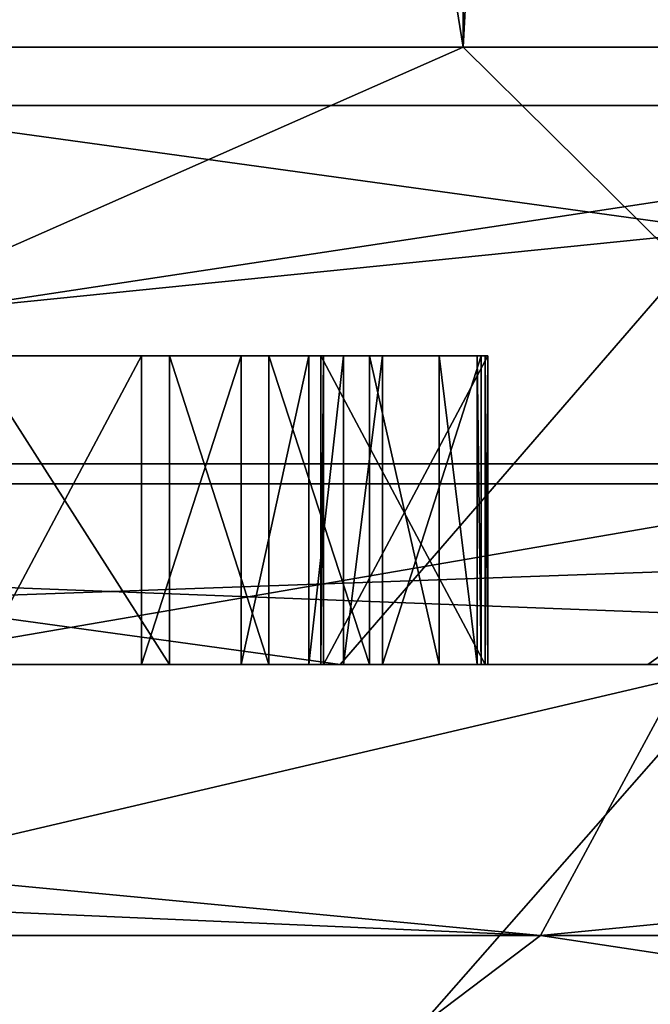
# Model space of a CAD drawing. Header units: millimetres. Extents: x -198 to 325, y 0 to 239.
# Tile 130 of 256: x 16.697 to 16.901, y 42.89 to 43.209. Entities that reach past the tile are written whole.
import ezdxf

# ---------------------------------------------------------------- set-up
doc = ezdxf.new("R2010")
doc.units = ezdxf.units.MM
doc.header["$LTSCALE"] = 65.185185
for name, color, linetype in [('10', 7, 'CONTINUOUS'), ('11', 7, 'CONTINUOUS'), ('12', 7, 'CONTINUOUS'), ('16', 7, 'CONTINUOUS'), ('172', 7, 'CONTINUOUS'), ('173', 7, 'CONTINUOUS'), ('174', 7, 'CONTINUOUS'), ('175', 7, 'CONTINUOUS'), ('176', 7, 'CONTINUOUS'), ('177', 7, 'CONTINUOUS'), ('178', 7, 'CONTINUOUS'), ('179', 7, 'CONTINUOUS'), ('180', 7, 'CONTINUOUS'), ('181', 7, 'CONTINUOUS'), ('182', 7, 'CONTINUOUS'), ('183', 7, 'CONTINUOUS'), ('193', 7, 'CONTINUOUS'), ('194', 7, 'CONTINUOUS'), ('195', 7, 'CONTINUOUS'), ('196', 7, 'CONTINUOUS'), ('1981', 7, 'CONTINUOUS'), ('20', 7, 'CONTINUOUS'), ('2031', 7, 'CONTINUOUS'), ('2032', 7, 'CONTINUOUS'), ('2034', 7, 'CONTINUOUS'), ('2035', 7, 'CONTINUOUS'), ('3', 7, 'CONTINUOUS'), ('8', 7, 'CONTINUOUS'), ('9', 7, 'CONTINUOUS')]:
    doc.layers.add(name, color=color, linetype=linetype)

msp = doc.modelspace()

# ---------------------------------------------------------------- linework, layer by layer
at = {"layer": '10', "color": 7, "linetype": 'CONTINUOUS'}
for points in [[(16.84021, 43.2, -2.96939), (16.06874, 43.2, -5.84855), (16.84021, 48.0433, -2.96938), (16.84021, 43.2, -2.96939)], [(16.84021, 48.0433, -2.96938), (16.06874, 43.2, -5.84855), (16.06875, 48.0433, -5.84853), (16.84021, 48.0433, -2.96938)], [(16.06874, 43.2, 5.84855), (16.84021, 43.2, 2.96939), (16.06875, 48.0433, 5.84853), (16.06874, 43.2, 5.84855)], [(16.06875, 48.0433, 5.84853), (16.84021, 43.2, 2.96939), (16.84021, 48.0433, 2.96938), (16.06875, 48.0433, 5.84853)], [(17.1, 43.2, 0), (16.84021, 43.2, -2.96939), (17.1, 48.0433, 0), (17.1, 43.2, 0)], [(17.1, 48.0433, 0), (16.84021, 43.2, -2.96939), (16.84021, 48.0433, -2.96938), (17.1, 48.0433, 0)], [(16.84021, 43.2, 2.96939), (17.1, 43.2, 0), (16.84021, 48.0433, 2.96938), (16.84021, 43.2, 2.96939)], [(16.84021, 48.0433, 2.96938), (17.1, 43.2, 0), (17.1, 48.0433, 0), (16.84021, 48.0433, 2.96938)]]:
    msp.add_3dface(points, dxfattribs=at)
at = {"layer": '11', "color": 7, "linetype": 'CONTINUOUS'}
for points in [[(17.47162, 43.06504, 9.79497), (16.36572, 43.21787, 11.63752), (15.64987, 43.06504, 12.50122), (17.47162, 43.06504, 9.79497)], [(15.96114, 43.21787, -12.18649), (17.6872, 43.21787, -9.50956), (16.18004, 43.06504, -11.807), (15.96114, 43.21787, -12.18649)], [(16.18004, 43.06504, -11.807), (17.6872, 43.21787, -9.50956), (17.88207, 43.06504, -9.02389), (16.18004, 43.06504, -11.807)], [(17.99989, 43.21787, 8.90352), (16.36572, 43.21787, 11.63752), (17.47162, 43.06504, 9.79497), (17.99989, 43.21787, 8.90352)], [(15.53269, 43, 12.41116), (17.34146, 43, 9.72509), (15.64987, 43.06504, 12.50122), (15.53269, 43, 12.41116)], [(17.34146, 43, 9.72509), (17.47162, 43.06504, 9.79497), (15.64987, 43.06504, 12.50122), (17.34146, 43, 9.72509)], [(17.75294, 43, -8.95207), (16.06529, 43, -11.71384), (17.88207, 43.06504, -9.02389), (17.75294, 43, -8.95207)], [(16.06529, 43, -11.71384), (16.18004, 43.06504, -11.807), (17.88207, 43.06504, -9.02389), (16.06529, 43, -11.71384)]]:
    msp.add_3dface(points, dxfattribs=at)
at = {"layer": '12', "color": 7, "linetype": 'CONTINUOUS'}
for points in [[(16.80035, 43, 8.38713), (15.13411, 43, 11.11563), (15.48727, 43.18118, 10.26198), (16.80035, 43, 8.38713)], [(16.80035, 43, 8.38713), (15.48727, 43.18118, 10.26198), (16.95693, 43.18118, 7.59119), (16.80035, 43, 8.38713)], [(15.91369, 43, -9.9677), (17.10894, 43.18118, -7.24209), (15.69432, 43.18118, -9.94243), (15.91369, 43, -9.9677)], [(15.91369, 43, -9.9677), (17.37368, 43, -7.12403), (17.10894, 43.18118, -7.24209), (15.91369, 43, -9.9677)], [(17.97972, 43, 5.41549), (16.80035, 43, 8.38713), (16.95693, 43.18118, 7.59119), (17.97972, 43, 5.41549)]]:
    msp.add_3dface(points, dxfattribs=at)
at = {"layer": '16', "color": 7, "linetype": 'CONTINUOUS'}
for points in [[(16.06874, 43.2, -5.84855), (16.84021, 43.2, -2.96939), (16.51996, 43.05858, -4.18342), (16.06874, 43.2, -5.84855)], [(16.84021, 43.2, 2.96939), (16.06874, 43.2, 5.84855), (16.51996, 43.05858, 4.18342), (16.84021, 43.2, 2.96939)], [(16.84021, 43.2, -2.96939), (16.98322, 43.05858, -1.40727), (16.51996, 43.05858, -4.18342), (16.84021, 43.2, -2.96939)], [(16.84021, 43.2, 2.96939), (16.51996, 43.05858, 4.18342), (16.98322, 43.05858, 1.40727), (16.84021, 43.2, 2.96939)], [(16.84021, 43.2, -2.96939), (17.1, 43.2, 0), (16.98322, 43.05858, -1.40727), (16.84021, 43.2, -2.96939)], [(17.1, 43.2, 0), (16.84021, 43.2, 2.96939), (16.98322, 43.05858, 1.40727), (17.1, 43.2, 0)], [(16.51996, 43.05858, 4.18342), (16.64325, 43, 2.93421), (16.98322, 43.05858, 1.40727), (16.51996, 43.05858, 4.18342)], [(16.98322, 43.05858, -1.40727), (16.64325, 43, -2.93418), (16.51996, 43.05858, -4.18342), (16.98322, 43.05858, -1.40727)], [(16.64325, 43, 2.93421), (16.9, 43, 0.00001), (16.98322, 43.05858, 1.40727), (16.64325, 43, 2.93421)], [(16.9, 43, 0.00001), (16.64325, 43, -2.93418), (16.98322, 43.05858, -1.40727), (16.9, 43, 0.00001)], [(16.98322, 43.05858, 1.40727), (16.9, 43, 0.00001), (16.98322, 43.05858, -1.40727), (16.98322, 43.05858, 1.40727)]]:
    msp.add_3dface(points, dxfattribs=at)
at = {"layer": '172', "color": 7, "linetype": 'CONTINUOUS'}
for points in [[(16.68294, 43, 0.50014), (16.73611, 43, 0.5018), (16.73611, 43.1, 0.5018), (16.68294, 43, 0.50014)], [(16.68294, 43, 0.50014), (16.73611, 43.1, 0.5018), (16.68294, 43.1, 0.50014), (16.68294, 43, 0.50014)]]:
    msp.add_3dface(points, dxfattribs=at)
at = {"layer": '173', "color": 7, "linetype": 'CONTINUOUS'}
for points in [[(16.73611, 43, 0.5018), (16.76833, 43, 0.49238), (16.76833, 43.1, 0.49238), (16.73611, 43, 0.5018)], [(16.73611, 43, 0.5018), (16.76833, 43.1, 0.49238), (16.73611, 43.1, 0.5018), (16.73611, 43, 0.5018)]]:
    msp.add_3dface(points, dxfattribs=at)
at = {"layer": '174', "color": 7, "linetype": 'CONTINUOUS'}
for points in [[(16.76833, 43, 0.49238), (16.79025, 43, 0.47222), (16.79025, 43.1, 0.47222), (16.76833, 43, 0.49238)], [(16.76833, 43, 0.49238), (16.79025, 43.1, 0.47222), (16.76833, 43.1, 0.49238), (16.76833, 43, 0.49238)]]:
    msp.add_3dface(points, dxfattribs=at)
at = {"layer": '175', "color": 7, "linetype": 'CONTINUOUS'}
for points in [[(16.79025, 43, 0.47222), (16.80153, 43, 0.45173), (16.80153, 43.1, 0.45173), (16.79025, 43, 0.47222)], [(16.79025, 43, 0.47222), (16.80153, 43.1, 0.45173), (16.79025, 43.1, 0.47222), (16.79025, 43, 0.47222)]]:
    msp.add_3dface(points, dxfattribs=at)
at = {"layer": '176', "color": 7, "linetype": 'CONTINUOUS'}
for points in [[(16.80153, 43, 0.45173), (16.81412, 43, 0.38959), (16.81412, 43.1, 0.38959), (16.80153, 43, 0.45173)], [(16.80153, 43, 0.45173), (16.81412, 43.1, 0.38959), (16.80153, 43.1, 0.45173), (16.80153, 43, 0.45173)]]:
    msp.add_3dface(points, dxfattribs=at)
at = {"layer": '177', "color": 7, "linetype": 'CONTINUOUS'}
for points in [[(16.81412, 43, 0.38959), (16.84602, 43, 0.39059), (16.84602, 43.1, 0.39059), (16.81412, 43, 0.38959)], [(16.81412, 43, 0.38959), (16.84602, 43.1, 0.39059), (16.81412, 43.1, 0.38959), (16.81412, 43, 0.38959)]]:
    msp.add_3dface(points, dxfattribs=at)
at = {"layer": '178', "color": 7, "linetype": 'CONTINUOUS'}
for points in [[(16.84602, 43, 0.39059), (16.84472, 43, 0.43224), (16.84472, 43.1, 0.43224), (16.84602, 43, 0.39059)], [(16.84602, 43, 0.39059), (16.84472, 43.1, 0.43224), (16.84602, 43.1, 0.39059), (16.84602, 43, 0.39059)]]:
    msp.add_3dface(points, dxfattribs=at)
at = {"layer": '179', "color": 7, "linetype": 'CONTINUOUS'}
for points in [[(16.84472, 43, 0.43224), (16.83246, 43, 0.48396), (16.83246, 43.1, 0.48396), (16.84472, 43, 0.43224)], [(16.84472, 43, 0.43224), (16.83246, 43.1, 0.48396), (16.84472, 43.1, 0.43224), (16.84472, 43, 0.43224)]]:
    msp.add_3dface(points, dxfattribs=at)
at = {"layer": '180', "color": 7, "linetype": 'CONTINUOUS'}
for points in [[(16.83246, 43, 0.48396), (16.80989, 43, 0.52494), (16.80989, 43.1, 0.52494), (16.83246, 43, 0.48396)], [(16.83246, 43, 0.48396), (16.80989, 43.1, 0.52494), (16.83246, 43.1, 0.48396), (16.83246, 43, 0.48396)]]:
    msp.add_3dface(points, dxfattribs=at)
at = {"layer": '181', "color": 7, "linetype": 'CONTINUOUS'}
for points in [[(16.80989, 43, 0.52494), (16.77734, 43, 0.54477), (16.77734, 43.1, 0.54477), (16.80989, 43, 0.52494)], [(16.80989, 43, 0.52494), (16.77734, 43.1, 0.54477), (16.80989, 43.1, 0.52494), (16.80989, 43, 0.52494)]]:
    msp.add_3dface(points, dxfattribs=at)
at = {"layer": '182', "color": 7, "linetype": 'CONTINUOUS'}
for points in [[(16.77734, 43, 0.54477), (16.74512, 43, 0.55419), (16.74512, 43.1, 0.55419), (16.77734, 43, 0.54477)], [(16.77734, 43, 0.54477), (16.74512, 43.1, 0.55419), (16.77734, 43.1, 0.54477), (16.77734, 43, 0.54477)]]:
    msp.add_3dface(points, dxfattribs=at)
at = {"layer": '183', "color": 7, "linetype": 'CONTINUOUS'}
for points in [[(16.74512, 43, 0.55419), (16.68132, 43, 0.55219), (16.68132, 43.1, 0.55219), (16.74512, 43, 0.55419)], [(16.74512, 43, 0.55419), (16.68132, 43.1, 0.55219), (16.74512, 43.1, 0.55419), (16.74512, 43, 0.55419)]]:
    msp.add_3dface(points, dxfattribs=at)
at = {"layer": '193', "color": 7, "linetype": 'CONTINUOUS'}
for points in [[(16.79501, 43, 0.24683), (16.8482, 43, 0.2477), (16.8482, 43.1, 0.2477), (16.79501, 43, 0.24683)], [(16.79501, 43.1, 0.24683), (16.79501, 43, 0.24683), (16.8482, 43.1, 0.2477), (16.79501, 43.1, 0.24683)]]:
    msp.add_3dface(points, dxfattribs=at)
at = {"layer": '194', "color": 7, "linetype": 'CONTINUOUS'}
for points in [[(16.8482, 43, 0.2477), (16.84735, 43, 0.29977), (16.84735, 43.1, 0.29977), (16.8482, 43, 0.2477)], [(16.8482, 43, 0.2477), (16.84735, 43.1, 0.29977), (16.8482, 43.1, 0.2477), (16.8482, 43, 0.2477)]]:
    msp.add_3dface(points, dxfattribs=at)
at = {"layer": '195', "color": 7, "linetype": 'CONTINUOUS'}
for points in [[(16.84735, 43, 0.29977), (16.79417, 43, 0.29891), (16.79417, 43.1, 0.29891), (16.84735, 43, 0.29977)], [(16.84735, 43, 0.29977), (16.79417, 43.1, 0.29891), (16.84735, 43.1, 0.29977), (16.84735, 43, 0.29977)]]:
    msp.add_3dface(points, dxfattribs=at)
at = {"layer": '196', "color": 7, "linetype": 'CONTINUOUS'}
for points in [[(16.79417, 43, 0.29891), (16.79501, 43, 0.24683), (16.79501, 43.1, 0.24683), (16.79417, 43, 0.29891)], [(16.79417, 43, 0.29891), (16.79501, 43.1, 0.24683), (16.79417, 43.1, 0.29891), (16.79417, 43, 0.29891)]]:
    msp.add_3dface(points, dxfattribs=at)
at = {"layer": '1981', "color": 7, "linetype": 'CONTINUOUS'}
for points in [[(16.91267, 43, -11.04479), (15.94291, 43, -12.40418), (15.18989, 43, -11.82465), (16.91267, 43, -11.04479)], [(16.92915, 43, -9.16307), (16.91267, 43, -11.04479), (15.18989, 43, -11.82465), (16.92915, 43, -9.16307)], [(16.91262, 43, 11.04487), (17.7674, 43, 9.61039), (15.18991, 43, 11.82464), (16.91262, 43, 11.04487)], [(15.18991, 43, 11.82464), (17.7674, 43, 9.61039), (16.92916, 43, 9.16305), (15.18991, 43, 11.82464)], [(15.94285, 43, 12.40425), (16.91262, 43, 11.04487), (15.18991, 43, 11.82464), (15.94285, 43, 12.40425)]]:
    msp.add_3dface(points, dxfattribs=at)
at = {"layer": '20', "color": 7, "linetype": 'CONTINUOUS'}
for points in [[(16.74512, 43.1, 0.55419), (16.68132, 43.1, 0.55219), (16.73611, 43.1, 0.5018), (16.74512, 43.1, 0.55419)], [(16.73611, 43.1, 0.5018), (16.68132, 43.1, 0.55219), (16.68294, 43.1, 0.50014), (16.73611, 43.1, 0.5018)], [(16.76833, 43.1, 0.49238), (16.74512, 43.1, 0.55419), (16.73611, 43.1, 0.5018), (16.76833, 43.1, 0.49238)], [(16.77734, 43.1, 0.54477), (16.74512, 43.1, 0.55419), (16.76833, 43.1, 0.49238), (16.77734, 43.1, 0.54477)], [(16.79025, 43.1, 0.47222), (16.77734, 43.1, 0.54477), (16.76833, 43.1, 0.49238), (16.79025, 43.1, 0.47222)], [(16.80989, 43.1, 0.52494), (16.77734, 43.1, 0.54477), (16.80153, 43.1, 0.45173), (16.80989, 43.1, 0.52494)], [(16.80153, 43.1, 0.45173), (16.77734, 43.1, 0.54477), (16.79025, 43.1, 0.47222), (16.80153, 43.1, 0.45173)], [(16.79417, 43.1, 0.29891), (16.79501, 43.1, 0.24683), (16.84735, 43.1, 0.29977), (16.79417, 43.1, 0.29891)], [(16.84735, 43.1, 0.29977), (16.79501, 43.1, 0.24683), (16.8482, 43.1, 0.2477), (16.84735, 43.1, 0.29977)], [(16.81412, 43.1, 0.38959), (16.80989, 43.1, 0.52494), (16.80153, 43.1, 0.45173), (16.81412, 43.1, 0.38959)], [(16.83246, 43.1, 0.48396), (16.80989, 43.1, 0.52494), (16.81412, 43.1, 0.38959), (16.83246, 43.1, 0.48396)], [(16.84602, 43.1, 0.39059), (16.83246, 43.1, 0.48396), (16.81412, 43.1, 0.38959), (16.84602, 43.1, 0.39059)], [(16.84472, 43.1, 0.43224), (16.83246, 43.1, 0.48396), (16.84602, 43.1, 0.39059), (16.84472, 43.1, 0.43224)]]:
    msp.add_3dface(points, dxfattribs=at)
at = {"layer": '2031', "color": 7, "linetype": 'CONTINUOUS'}
for points in [[(15.94285, 43, 12.40425), (14.86358, 43, 13.67844), (16.86529, 42.91213, 11.49856), (15.94285, 43, 12.40425)], [(16.86529, 42.91213, 11.49856), (14.86358, 43, 13.67844), (14.96315, 42.91213, 13.88378), (16.86529, 42.91213, 11.49856)], [(16.91262, 43, 11.04487), (15.94285, 43, 12.40425), (16.86529, 42.91213, 11.49856), (16.91262, 43, 11.04487)], [(18.3907, 42.91213, 8.85649), (16.91262, 43, 11.04487), (16.86529, 42.91213, 11.49856), (18.3907, 42.91213, 8.85649)], [(16.58486, 42.7, 12.04958), (16.86529, 42.91213, 11.49856), (14.96315, 42.91213, 13.88378), (16.58486, 42.7, 12.04958)], [(16.58486, 42.7, 12.04958), (18.26565, 42.7, 9.30678), (16.86529, 42.91213, 11.49856), (16.58486, 42.7, 12.04958)], [(18.26565, 42.7, 9.30678), (18.3907, 42.91213, 8.85649), (16.86529, 42.91213, 11.49856), (18.26565, 42.7, 9.30678)]]:
    msp.add_3dface(points, dxfattribs=at)
at = {"layer": '2032', "color": 7, "linetype": 'CONTINUOUS'}
for points in [[(14.96315, 42.91213, -13.88378), (15.94291, 43, -12.40418), (16.86529, 42.91213, -11.49856), (14.96315, 42.91213, -13.88378)], [(15.94291, 43, -12.40418), (16.91267, 43, -11.04479), (16.86529, 42.91213, -11.49856), (15.94291, 43, -12.40418)], [(16.91267, 43, -11.04479), (17.76744, 43, -9.6103), (16.86529, 42.91213, -11.49856), (16.91267, 43, -11.04479)], [(16.86529, 42.91213, -11.49856), (17.76744, 43, -9.6103), (18.3907, 42.91213, -8.85649), (16.86529, 42.91213, -11.49856)], [(16.58486, 42.7, -12.04958), (14.96315, 42.91213, -13.88378), (16.86529, 42.91213, -11.49856), (16.58486, 42.7, -12.04958)], [(18.26565, 42.7, -9.30678), (16.58486, 42.7, -12.04958), (16.86529, 42.91213, -11.49856), (18.26565, 42.7, -9.30678)], [(18.26565, 42.7, -9.30678), (16.86529, 42.91213, -11.49856), (18.3907, 42.91213, -8.85649), (18.26565, 42.7, -9.30678)]]:
    msp.add_3dface(points, dxfattribs=at)
at = {"layer": '2034', "color": 7, "linetype": 'CONTINUOUS'}
for points in [[(15.18991, 43, 11.82464), (16.92916, 43, 9.16305), (14.79649, 42.5, 11.51636), (15.18991, 43, 11.82464)], [(16.92916, 43, 9.16305), (16.49026, 42.5, 8.92377), (14.79649, 42.5, 11.51636), (16.92916, 43, 9.16305)], [(16.92916, 43, 9.16305), (18.20663, 43, 6.25131), (16.49026, 42.5, 8.92377), (16.92916, 43, 9.16305)], [(18.20663, 43, 6.25131), (17.73419, 42.5, 6.08779), (16.49026, 42.5, 8.92377), (18.20663, 43, 6.25131)]]:
    msp.add_3dface(points, dxfattribs=at)
at = {"layer": '2035', "color": 7, "linetype": 'CONTINUOUS'}
for points in [[(16.92915, 43, -9.16307), (15.18989, 43, -11.82465), (16.49025, 42.5, -8.92379), (16.92915, 43, -9.16307)], [(16.92915, 43, -9.16307), (16.49025, 42.5, -8.92379), (17.73418, 42.5, -6.0878), (16.92915, 43, -9.16307)]]:
    msp.add_3dface(points, dxfattribs=at)
at = {"layer": '3', "color": 7, "linetype": 'CONTINUOUS'}
for points in [[(15.13411, 43, 11.11563), (16.80035, 43, 8.38713), (15.53269, 43, 12.41116), (15.13411, 43, 11.11563)], [(15.53269, 43, 12.41116), (16.80035, 43, 8.38713), (17.34146, 43, 9.72509), (15.53269, 43, 12.41116)], [(17.37368, 43, -7.12403), (15.91369, 43, -9.9677), (16.06529, 43, -11.71384), (17.37368, 43, -7.12403)], [(17.75294, 43, -8.95207), (17.37368, 43, -7.12403), (16.06529, 43, -11.71384), (17.75294, 43, -8.95207)], [(16.80035, 43, 8.38713), (17.97972, 43, 5.41549), (17.34146, 43, 9.72509), (16.80035, 43, 8.38713)]]:
    msp.add_3dface(points, dxfattribs=at)
at = {"layer": '8', "color": 7, "linetype": 'CONTINUOUS'}
for points in [[(16.9, 43, 0.00001), (16.64325, 43, 2.93421), (16.84472, 43, 0.43224), (16.9, 43, 0.00001)], [(16.84472, 43, 0.43224), (16.64325, 43, 2.93421), (16.83246, 43, 0.48396), (16.84472, 43, 0.43224)], [(16.83246, 43, 0.48396), (16.64325, 43, 2.93421), (16.80989, 43, 0.52494), (16.83246, 43, 0.48396)], [(16.80989, 43, 0.52494), (16.64325, 43, 2.93421), (16.77734, 43, 0.54477), (16.80989, 43, 0.52494)], [(16.77734, 43, 0.54477), (16.64325, 43, 2.93421), (16.74512, 43, 0.55419), (16.77734, 43, 0.54477)], [(16.74512, 43, 0.55419), (16.64325, 43, 2.93421), (16.68132, 43, 0.55219), (16.74512, 43, 0.55419)], [(16.64325, 43, -2.93418), (16.9, 43, 0.00001), (16.67018, 43, -0.57206), (16.64325, 43, -2.93418)], [(16.67018, 43, -0.57206), (16.9, 43, 0.00001), (16.68265, 43, -0.5099), (16.67018, 43, -0.57206)], [(16.68265, 43, -0.5099), (16.9, 43, 0.00001), (16.68448, 43, -0.44742), (16.68265, 43, -0.5099)], [(16.68294, 43, 0.50014), (16.68587, 43, 0.40643), (16.73611, 43, 0.5018), (16.68294, 43, 0.50014)], [(16.9, 43, 0.00001), (16.69012, 43, -0.15701), (16.68448, 43, -0.44742), (16.9, 43, 0.00001)], [(16.73611, 43, 0.5018), (16.68587, 43, 0.40643), (16.69081, 43, 0.15549), (16.73611, 43, 0.5018)], [(16.69012, 43, -0.15701), (16.9, 43, 0.00001), (16.69021, 43, -0.11534), (16.69012, 43, -0.15701)], [(16.69021, 43, -0.11534), (16.9, 43, 0.00001), (16.69049, 43, 0.00966), (16.69021, 43, -0.11534)], [(16.69049, 43, 0.00966), (16.9, 43, 0.00001), (16.69058, 43, 0.05132), (16.69049, 43, 0.00966)], [(16.69058, 43, 0.05132), (16.9, 43, 0.00001), (16.6907, 43, 0.10341), (16.69058, 43, 0.05132)], [(16.6907, 43, 0.10341), (16.9, 43, 0.00001), (16.69081, 43, 0.15549), (16.6907, 43, 0.10341)], [(16.9, 43, 0.00001), (16.79501, 43, 0.24683), (16.69081, 43, 0.15549), (16.9, 43, 0.00001)], [(16.79501, 43, 0.24683), (16.73611, 43, 0.5018), (16.69081, 43, 0.15549), (16.79501, 43, 0.24683)], [(16.76833, 43, 0.49238), (16.73611, 43, 0.5018), (16.79501, 43, 0.24683), (16.76833, 43, 0.49238)], [(16.79025, 43, 0.47222), (16.76833, 43, 0.49238), (16.79501, 43, 0.24683), (16.79025, 43, 0.47222)], [(16.80153, 43, 0.45173), (16.79025, 43, 0.47222), (16.79417, 43, 0.29891), (16.80153, 43, 0.45173)], [(16.79025, 43, 0.47222), (16.79501, 43, 0.24683), (16.79417, 43, 0.29891), (16.79025, 43, 0.47222)], [(16.81412, 43, 0.38959), (16.80153, 43, 0.45173), (16.79417, 43, 0.29891), (16.81412, 43, 0.38959)], [(16.84735, 43, 0.29977), (16.81412, 43, 0.38959), (16.79417, 43, 0.29891), (16.84735, 43, 0.29977)], [(16.79501, 43, 0.24683), (16.9, 43, 0.00001), (16.8482, 43, 0.2477), (16.79501, 43, 0.24683)], [(16.84602, 43, 0.39059), (16.81412, 43, 0.38959), (16.84735, 43, 0.29977), (16.84602, 43, 0.39059)], [(16.84602, 43, 0.39059), (16.9, 43, 0.00001), (16.84472, 43, 0.43224), (16.84602, 43, 0.39059)], [(16.9, 43, 0.00001), (16.84602, 43, 0.39059), (16.8482, 43, 0.2477), (16.9, 43, 0.00001)], [(16.8482, 43, 0.2477), (16.84602, 43, 0.39059), (16.84735, 43, 0.29977), (16.8482, 43, 0.2477)]]:
    msp.add_3dface(points, dxfattribs=at)
at = {"layer": '9', "color": 7, "linetype": 'CONTINUOUS'}
for points in [[(15.48727, 43.18118, 10.26198), (16.2037, 45.67938, 8.2562), (16.95693, 43.18118, 7.59119), (15.48727, 43.18118, 10.26198)], [(17.10894, 43.18118, -7.24209), (16.2037, 45.67938, -8.2562), (15.69432, 43.18118, -9.94243), (17.10894, 43.18118, -7.24209)], [(17.29575, 45.67938, -5.61973), (16.2037, 45.67938, -8.2562), (17.10894, 43.18118, -7.24209), (17.29575, 45.67938, -5.61973)], [(16.2037, 45.67938, 8.2562), (17.29575, 45.67938, 5.61973), (16.95693, 43.18118, 7.59119), (16.2037, 45.67938, 8.2562)]]:
    msp.add_3dface(points, dxfattribs=at)

doc.saveas('drawing.dxf')
